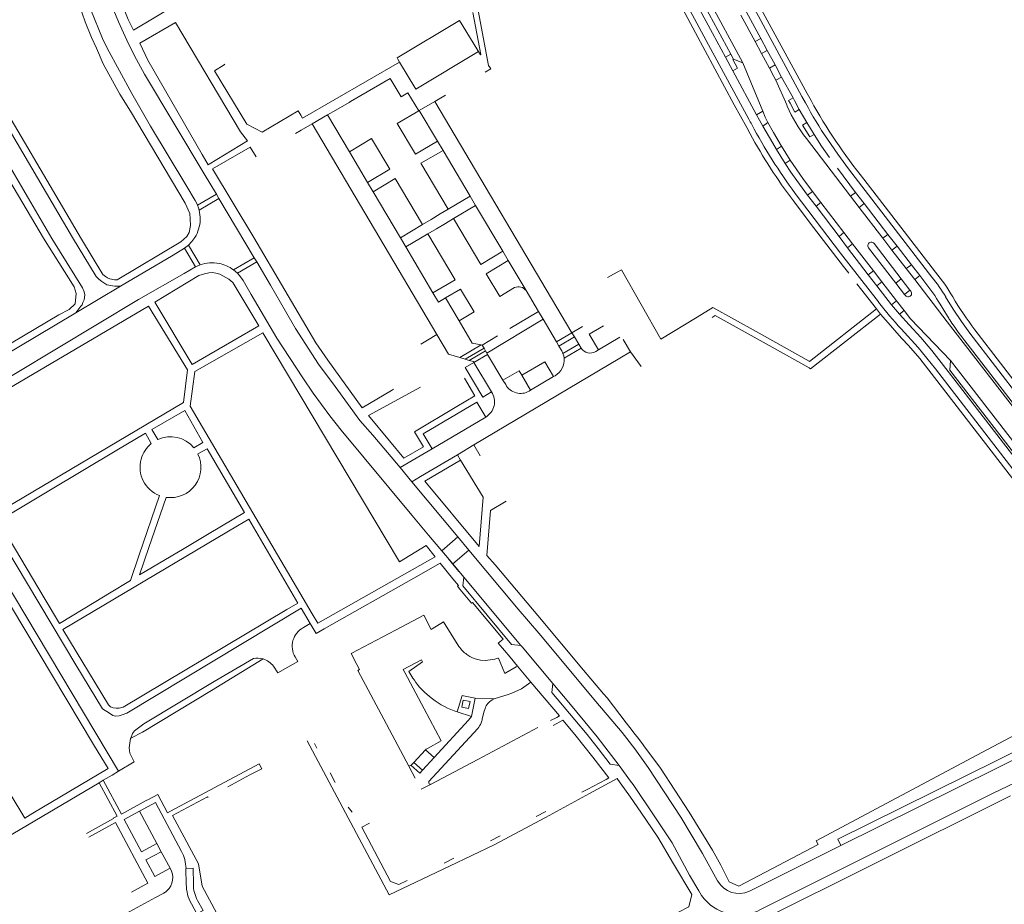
# Model space of a CAD drawing. Extents: x 145000 to 155000, y 457500 to 470000.
# Tile 247 of 256: x 148567 to 148843, y 464314 to 464561. Entities that reach past the tile are written whole.
import ezdxf

# ---------------------------------------------------------------- set-up
doc = ezdxf.new("R2010")
doc.units = 0
doc.header["$LTSCALE"] = 0.2
doc.header["$MEASUREMENT"] = 0
doc.layers.add('kant verharding', color=252, linetype='Continuous', lineweight=0)

msp = doc.modelspace()

# ---------------------------------------------------------------- linework, layer by layer
at = {"layer": 'kant verharding', "lineweight": 0}
for p, q in [((148725.31, 464630.91), (148769.48, 464548.84)), ((148762.51, 464557.98), (148753.44, 464574.86)), ((148751.91, 464574.04), (148760.99, 464557.17)), ((148599.1, 464557.97), (148610.58, 464564.83)), ((148772.92, 464554.78), (148768.96, 464562.17)), ((148774.5, 464555.66), (148770.53, 464563.02)), ((148696.15, 464551.09), (148690.24, 464560.7)), ((148766.1, 464551.29), (148762.51, 464557.98)), ((148760.99, 464557.17), (148764.64, 464550.41)), ((148772.92, 464554.78), (148774.5, 464555.66)), ((148776.32, 464552.28), (148774.5, 464555.66)), ((148774.71, 464551.44), (148772.92, 464554.78)), ((148673.02, 464549.82), (148673.5, 464549.03)), ((148678.01, 464541.45), (148695.59, 464551.99)), ((148764.64, 464550.41), (148766.1, 464551.29)), ((148764.64, 464550.41), (148766.66, 464546.61)), ((148766.87, 464549.86), (148766.1, 464551.29)), ((148769.48, 464548.84), (148766.87, 464549.86)), ((148774.71, 464551.44), (148776.32, 464552.28)), ((148776.92, 464547.35), (148774.71, 464551.44)), ((148778.5, 464548.24), (148776.32, 464552.28)), ((148624.45, 464548.31), (148624.63, 464548.42)), ((148673.5, 464549.03), (148678.01, 464541.45)), ((148698.86, 464547.39), (148698.33, 464548.13)), ((148775.06, 464535.32), (148769.48, 464548.84)), ((148776.92, 464547.35), (148778.5, 464548.24)), ((148780.34, 464544.83), (148778.5, 464548.24)), ((148766.66, 464546.61), (148773.32, 464534.32)), ((148778.67, 464543.94), (148780.34, 464544.83)), ((148783.54, 464539.01), (148780.34, 464544.83)), ((148778.67, 464543.94), (148781.77, 464537.05)), ((148673.89, 464539.3), (148675.79, 464540.4)), ((148678.84, 464535.4), (148675.79, 464540.4)), ((148683.31, 464538.02), (148686.32, 464539.77)), ((148783.94, 464538.27), (148783.54, 464539.01)), ((148787, 464537.63), (148786.02, 464539.44)), ((148787.48, 464540.26), (148788.56, 464538.28)), ((148655.63, 464535.62), (148659.36, 464537.78)), ((148659.36, 464537.78), (148659.71, 464537.99)), ((148683.31, 464538.02), (148678.99, 464535.51)), ((148683.31, 464538.02), (148721.7, 464473.34)), ((148781.77, 464537.05), (148781.92, 464536.72)), ((148785.27, 464535.8), (148783.94, 464538.27)), ((148648.99, 464531.76), (148653.33, 464534.27)), ((148655.63, 464535.62), (148653.33, 464534.27)), ((148659.44, 464523.98), (148653.33, 464534.27)), ((148678.84, 464535.4), (148672.81, 464531.89)), ((148678.99, 464535.51), (148678.84, 464535.4)), ((148684.11, 464526.93), (148678.99, 464535.51)), ((148773.32, 464534.32), (148775.06, 464535.32)), ((148774.18, 464532.79), (148773.32, 464534.32)), ((148775.73, 464533.67), (148775.06, 464535.32)), ((148787.39, 464532.11), (148785.27, 464535.8)), ((148645.99, 464530.01), (148648.99, 464531.76)), ((148648.99, 464531.76), (148683.9, 464472.83)), ((148672.81, 464531.89), (148677.89, 464523.28)), ((148771.54, 464529.01), (148770.56, 464530.77)), ((148775.1, 464531.15), (148774.18, 464532.79)), ((148775.1, 464531.15), (148776.5, 464532.13)), ((148789.39, 464528.8), (148787.39, 464532.11)), ((148644.36, 464529.06), (148645.99, 464530.01)), ((148665.59, 464527.66), (148659.44, 464523.98)), ((148670.74, 464519.06), (148665.59, 464527.66)), ((148677.89, 464523.28), (148684.11, 464526.93)), ((148684.11, 464526.93), (148685.63, 464524.35)), ((148778.89, 464524.55), (148780.3, 464525.53)), ((148782.74, 464521.65), (148780.3, 464525.53)), ((148787.28, 464527.65), (148799.63, 464511.53)), ((148659.44, 464523.98), (148664.52, 464515.38)), ((148685.63, 464524.35), (148679.45, 464520.73)), ((148693.24, 464511.54), (148685.63, 464524.35)), ((148781.34, 464520.66), (148778.89, 464524.55)), ((148679.45, 464520.73), (148687.05, 464507.89)), ((148781.34, 464520.66), (148782.74, 464521.65)), ((148622.23, 464512.09), (148618.8, 464517.81)), ((148664.52, 464515.38), (148670.74, 464519.06)), ((148801.02, 464512.61), (148795.93, 464519.34)), ((148664.52, 464515.38), (148666.07, 464512.78)), ((148666.07, 464512.78), (148672.27, 464516.46)), ((148672.27, 464516.46), (148679.9, 464503.58)), ((148803.33, 464516.29), (148823.4, 464490.32)), ((148622.23, 464512.09), (148616.97, 464508.99)), ((148622.95, 464510.91), (148622.23, 464512.09)), ((148673.69, 464499.93), (148666.07, 464512.78)), ((148687.05, 464507.89), (148693.24, 464511.54)), ((148694.75, 464508.94), (148693.24, 464511.54)), ((148787.61, 464511.85), (148788.95, 464512.87)), ((148787.61, 464511.85), (148790, 464508.71)), ((148791.32, 464509.73), (148788.95, 464512.87)), ((148801.02, 464512.61), (148799.63, 464511.53)), ((148799.63, 464511.53), (148802.02, 464508.4)), ((148803.39, 464509.51), (148801.02, 464512.61)), ((148617.4, 464507.63), (148622.95, 464510.91)), ((148622.95, 464510.91), (148632.84, 464494.34)), ((148688.59, 464505.28), (148694.75, 464508.94)), ((148702.35, 464496.13), (148694.75, 464508.94)), ((148790, 464508.71), (148791.32, 464509.73)), ((148790, 464508.71), (148796.4, 464500.22)), ((148797.77, 464501.34), (148791.32, 464509.73)), ((148802.02, 464508.4), (148803.39, 464509.51)), ((148802.02, 464508.4), (148808.65, 464499.78)), ((148810.05, 464500.82), (148803.39, 464509.51)), ((148684.85, 464506.56), (148682.3, 464505.02)), ((148687.05, 464507.89), (148684.85, 464506.56)), ((148679.9, 464503.58), (148673.69, 464499.93)), ((148682.3, 464505.02), (148679.9, 464503.58)), ((148683.83, 464502.43), (148686.32, 464503.92)), ((148686.32, 464503.92), (148688.59, 464505.28)), ((148688.59, 464505.28), (148696.17, 464492.46)), ((148675.23, 464497.33), (148681.4, 464500.98)), ((148681.4, 464500.98), (148683.83, 464502.43)), ((148689.01, 464488.18), (148681.4, 464500.98)), ((148797.77, 464501.34), (148796.4, 464500.22)), ((148796.4, 464500.22), (148798.74, 464497.12)), ((148800.13, 464498.25), (148797.77, 464501.34)), ((148808.65, 464499.78), (148810.05, 464500.82)), ((148812.61, 464497.58), (148810.05, 464500.82)), ((148614.45, 464497.83), (148613.35, 464496.96)), ((148614.45, 464497.83), (148617.7, 464492.35)), ((148673.69, 464499.93), (148675.23, 464497.33)), ((148800.13, 464498.25), (148798.74, 464497.12)), ((148806.02, 464490.64), (148800.13, 464498.25)), ((148806.2, 464498.29), (148813.78, 464488.44)), ((148808.65, 464499.78), (148811.2, 464496.48)), ((148812.61, 464497.58), (148811.2, 464496.48)), ((148816.62, 464492.32), (148812.61, 464497.58)), ((148595.44, 464486.4), (148610.15, 464495.03)), ((148610.15, 464495.03), (148613.35, 464496.96)), ((148613.35, 464496.96), (148616.39, 464491.78)), ((148675.23, 464497.33), (148682.81, 464484.48)), ((148696.17, 464492.46), (148702.35, 464496.13)), ((148702.35, 464496.13), (148703.88, 464493.55)), ((148798.74, 464497.12), (148804.56, 464489.57)), ((148812.27, 464487.24), (148804.66, 464497.1)), ((148811.2, 464496.48), (148815.21, 464491.28)), ((148632.84, 464494.34), (148627.02, 464490.95)), ((148628.12, 464490), (148633.53, 464493.18)), ((148633.53, 464493.18), (148632.84, 464494.34)), ((148633.53, 464493.18), (148637.36, 464486.69)), ((148703.88, 464493.55), (148697.71, 464489.87)), ((148703.88, 464493.55), (148708.86, 464485.15)), ((148799.11, 464489.99), (148797.64, 464491.9)), ((148815.21, 464491.28), (148816.62, 464492.32)), ((148818.99, 464489.35), (148816.62, 464492.32)), ((148605.02, 464481.88), (148617.36, 464489.32)), ((148613.22, 464489.9), (148616.39, 464491.78)), ((148697.71, 464489.87), (148701.51, 464483.49)), ((148731.6, 464488.81), (148733.28, 464489.71)), ((148733.28, 464489.71), (148734.48, 464490.35)), ((148804.56, 464489.57), (148806.02, 464490.64)), ((148804.56, 464489.57), (148806.98, 464486.46)), ((148808.38, 464487.59), (148806.02, 464490.64)), ((148815.21, 464491.28), (148817.56, 464488.24)), ((148817.56, 464488.24), (148818.99, 464489.35)), ((148820.4, 464487.51), (148818.99, 464489.35)), ((148582.92, 464478.88), (148595.44, 464486.4)), ((148682.81, 464484.48), (148689.01, 464488.18)), ((148801.41, 464487.01), (148806.87, 464479.99)), ((148806.98, 464486.46), (148808.38, 464487.59)), ((148806.98, 464486.46), (148811.08, 464481.18)), ((148812.45, 464482.28), (148808.38, 464487.59)), ((148812.27, 464487.24), (148813.78, 464488.44)), ((148812.27, 464487.24), (148814.71, 464484.09)), ((148813.78, 464488.44), (148816.18, 464485.29)), ((148817.56, 464488.24), (148826.66, 464476.44)), ((148686.35, 464483.08), (148690.55, 464485.55)), ((148690.55, 464485.55), (148694.31, 464479.21)), ((148701.51, 464483.49), (148705.66, 464485.96)), ((148708.86, 464485.15), (148712.33, 464479.27)), ((148816.18, 464485.29), (148814.71, 464484.09)), ((148814.95, 464483.76), (148814.71, 464484.09)), ((148816.18, 464485.29), (148816.46, 464484.96)), ((148690.11, 464476.7), (148686.35, 464483.08)), ((148811.08, 464481.18), (148812.45, 464482.28)), ((148813.34, 464478.53), (148811.08, 464481.18)), ((148814.6, 464479.54), (148812.45, 464482.28)), ((148826.71, 464477.98), (148824.63, 464481.34)), ((148582.92, 464478.88), (148509.82, 464435.51)), ((148584.34, 464480.78), (148582.92, 464478.88)), ((148694.31, 464479.21), (148690.11, 464476.7)), ((148712.33, 464479.27), (148704.36, 464474.55)), ((148713.61, 464477.1), (148712.33, 464479.27)), ((148806.87, 464479.99), (148808, 464478.54)), ((148813.34, 464478.53), (148814.6, 464479.54)), ((148697.88, 464467.68), (148713.61, 464477.1)), ((148713.61, 464477.1), (148717.36, 464470.77)), ((148826.66, 464476.44), (148859.64, 464433.66)), ((148635.23, 464473.37), (148673.41, 464409.24)), ((148683.9, 464472.83), (148681.32, 464471.31)), ((148721.7, 464473.34), (148717.36, 464470.77)), ((148721.7, 464473.34), (148724.66, 464475.09)), ((148722.39, 464472.16), (148721.7, 464473.34)), ((148773.19, 464473.69), (148788.06, 464465.39)), ((148834.39, 464474.15), (148860.6, 464440.02)), ((148681.32, 464471.31), (148679.41, 464470.18)), ((148696.31, 464469.94), (148690.36, 464466.42)), ((148696.56, 464469.87), (148696.31, 464469.94)), ((148696.56, 464469.87), (148700.9, 464472.44)), ((148697.09, 464469.03), (148696.56, 464469.87)), ((148717.36, 464470.77), (148718.05, 464469.6)), ((148718.05, 464469.6), (148722.39, 464472.16)), ((148719.18, 464467.56), (148723.6, 464470.12)), ((148723.6, 464470.12), (148722.39, 464472.16)), ((148724.25, 464469.04), (148723.6, 464470.12)), ((148735.1, 464472.14), (148729.11, 464468.57)), ((148738.07, 464468.04), (148736.02, 464471.5)), ((148691.86, 464465.96), (148697.09, 464469.03)), ((148697.52, 464468.3), (148692.98, 464465.63)), ((148694.22, 464441.96), (148738.07, 464468.04)), ((148694.27, 464465.07), (148698.11, 464467.3)), ((148697.09, 464469.03), (148697.52, 464468.3)), ((148697.88, 464467.68), (148697.52, 464468.3)), ((148698.11, 464467.3), (148697.88, 464467.68)), ((148698.11, 464467.3), (148702.39, 464460.1)), ((148719.5, 464466.24), (148724.25, 464469.04)), ((148728.36, 464468.12), (148729.11, 464468.57)), ((148738.07, 464468.04), (148741.09, 464463.89)), ((148777.67, 464469.3), (148788.06, 464463.49)), ((148690.36, 464466.42), (148691.86, 464465.96)), ((148691.86, 464465.96), (148692.98, 464465.63)), ((148699.19, 464456.8), (148694.27, 464465.07)), ((148827.42, 464462.92), (148827.61, 464465.59)), ((148856.08, 464428.7), (148827.61, 464465.59)), ((148852.56, 464429.29), (148826.89, 464462.5)), ((148702.39, 464460.1), (148703.15, 464458.83)), ((148707.69, 464461.45), (148710.14, 464457.28)), ((148710.14, 464457.28), (148716.54, 464461.09)), ((148716.96, 464461.33), (148716.54, 464461.09)), ((148671.19, 464457.21), (148663.03, 464452.36)), ((148679.33, 464458.15), (148664.83, 464450.16)), ((148671.82, 464457.59), (148671.19, 464457.21)), ((148709.71, 464457.02), (148710.14, 464457.28)), ((148664.83, 464450.16), (148670.65, 464443.1)), ((148682.59, 464440.91), (148697.57, 464449.78)), ((148602.42, 464445.22), (148594.43, 464440.47)), ((148604.04, 464442.37), (148602.42, 464445.22)), ((148605.83, 464443.48), (148604.21, 464446.32)), ((148618.48, 464442.66), (148615.96, 464441.21)), ((148670.65, 464443.1), (148674.7, 464438.27)), ((148594.43, 464440.47), (148575.36, 464429.14)), ((148617.09, 464439.44), (148619.67, 464440.92)), ((148670.08, 464439.84), (148673.6, 464435.64)), ((148675.87, 464436.97), (148682.59, 464440.91)), ((148689.64, 464439.23), (148694.22, 464441.96)), ((148694.22, 464441.96), (148695.98, 464438.95)), ((148673.6, 464435.64), (148675.87, 464436.97)), ((148679.35, 464433.11), (148689.64, 464439.23)), ((148690.54, 464437.75), (148680.54, 464431.8)), ((148689.64, 464439.23), (148690.54, 464437.75)), ((148673.6, 464435.64), (148676.92, 464431.66)), ((148676.92, 464431.66), (148679.35, 464433.11)), ((148676.92, 464431.66), (148689.81, 464416.25)), ((148695.7, 464413.58), (148680.54, 464431.8)), ((148575.36, 464429.14), (148561.27, 464420.77)), ((148600.69, 464411.24), (148606.33, 464427.81)), ((148608.17, 464427.32), (148603.37, 464413.27)), ((148549.43, 464422.48), (148587.9, 464358.24)), ((148628.14, 464419.36), (148579.3, 464390.35)), ((148564.25, 464415.76), (148574.08, 464399.23)), ((148613.2, 464413.03), (148620.21, 464417.2)), ((148685.26, 464412.37), (148689.81, 464416.25)), ((148689.81, 464416.25), (148692.89, 464412.56)), ((148603.37, 464413.27), (148600.75, 464405.62)), ((148600.75, 464405.62), (148613.2, 464413.03)), ((148673.41, 464409.24), (148680.94, 464413.83)), ((148683.47, 464410.72), (148680.94, 464413.83)), ((148688.34, 464408.68), (148685.26, 464412.37)), ((148688.34, 464408.68), (148692.89, 464412.56)), ((148598.23, 464404.03), (148600.69, 464411.24)), ((148650.62, 464392.09), (148683.47, 464410.72)), ((148687.1, 464410.19), (148690.02, 464406.57)), ((148697.92, 464411.08), (148700.17, 464408.43)), ((148684.84, 464408.9), (148688.41, 464404.52)), ((148691.43, 464404.97), (148688.34, 464408.68)), ((148700.17, 464408.43), (148704.68, 464403.1)), ((148592.39, 464400.53), (148598.23, 464404.03)), ((148707.39, 464385.91), (148691.43, 464404.97)), ((148574.08, 464399.23), (148578.33, 464392.08)), ((148588.55, 464398.22), (148592.39, 464400.53)), ((148578.33, 464392.08), (148588.55, 464398.22)), ((148641.95, 464395.91), (148645.04, 464397.75)), ((148645.97, 464396.34), (148648.45, 464392.03)), ((148650.62, 464392.09), (148649.06, 464394.74)), ((148682.33, 464390.39), (148680.28, 464394.36)), ((148648.45, 464392.03), (148646.56, 464390.9)), ((148690.09, 464385.62), (148685.73, 464392.54)), ((148728.41, 464370.23), (148712.39, 464389.29)), ((148704.81, 464386.13), (148707.39, 464385.91)), ((148707.75, 464385.48), (148707.39, 464385.91)), ((148716.35, 464375.22), (148707.75, 464385.48)), ((148644.23, 464382.69), (148645.05, 464381.45)), ((148693.16, 464382.85), (148692.31, 464383.41)), ((148704.38, 464382.59), (148702.81, 464384.45)), ((148706.43, 464380.15), (148704.38, 464382.59)), ((148639.4, 464378.22), (148638.2, 464380.09)), ((148645.05, 464381.45), (148639.4, 464378.22)), ((148661.53, 464380.6), (148662.27, 464379.17)), ((148674.98, 464378.34), (148674.52, 464379.21)), ((148710.22, 464375.62), (148706.43, 464380.15)), ((148710.22, 464375.62), (148713.94, 464371.21)), ((148716.09, 464372.78), (148716.35, 464375.22)), ((148681.09, 464372.24), (148681.87, 464371.59)), ((148689.56, 464367.31), (148691.01, 464371.9)), ((148693.55, 464366), (148694.58, 464371.17)), ((148694.58, 464371.17), (148699.93, 464371.01)), ((148699.93, 464371.01), (148699.33, 464370.68)), ((148688.73, 464367.58), (148689.56, 464367.31)), ((148689.56, 464367.31), (148693.55, 464366)), ((148717.43, 464365.79), (148715.67, 464364.9)), ((148695.33, 464362.64), (148681.7, 464347.86)), ((148737.87, 464362.94), (148739.39, 464361)), ((148739.39, 464361), (148739.89, 464360.37)), ((148587.9, 464358.24), (148589.19, 464356.09)), ((148650.38, 464357.16), (148649.68, 464358.46)), ((148680.72, 464356.72), (148680.93, 464356.94)), ((148680.93, 464356.94), (148681.46, 464357.22)), ((148589.19, 464356.09), (148591.93, 464351.51)), ((148677.46, 464353.18), (148680.72, 464356.72)), ((148679.85, 464350.98), (148683.11, 464354.53)), ((148683.11, 464354.53), (148680.72, 464356.72)), ((148591.93, 464351.51), (148570.89, 464338.97)), ((148599.26, 464353.32), (148594.82, 464350.7)), ((148676.09, 464352.11), (148676.65, 464352.42)), ((148677.46, 464353.18), (148679.85, 464350.98)), ((148738.1, 464347.93), (148734.91, 464352.31)), ((148593.06, 464349.66), (148590.61, 464348.2)), ((148594.82, 464350.7), (148593.06, 464349.66)), ((148625.47, 464346.34), (148631.6, 464349.68)), ((148631.6, 464349.68), (148634.93, 464351.42)), ((148655.46, 464347.61), (148654.04, 464350.27)), ((148589.45, 464347.52), (148560.12, 464330.2)), ((148590.61, 464348.2), (148589.45, 464347.52)), ((148590.61, 464348.2), (148595.67, 464338.72)), ((148679.47, 464345.67), (148682.11, 464347.01)), ((148682.11, 464347.01), (148681.99, 464347.09)), ((148725.96, 464345.66), (148731.26, 464348.44)), ((148735.22, 464347.5), (148738.03, 464343.49)), ((148738.1, 464347.93), (148738.78, 464346.97)), ((148724.45, 464344.86), (148725.96, 464345.66)), ((148738.03, 464343.49), (148740.97, 464339.3)), ((148595.67, 464338.72), (148602.64, 464342.5)), ((148602.64, 464342.5), (148603.22, 464342.82)), ((148660.21, 464339.29), (148659.14, 464340.72)), ((148596.49, 464337.25), (148600.77, 464339.55)), ((148600.77, 464339.55), (148605.58, 464330.49)), ((148714.34, 464339.45), (148711.68, 464338.04)), ((148585.89, 464333.34), (148593.44, 464337.46)), ((148586.53, 464332.32), (148594.02, 464336.36)), ((148594.02, 464336.36), (148603.09, 464319.42)), ((148701.62, 464332.7), (148698.94, 464331.29)), ((148605.58, 464330.49), (148606.84, 464328.22)), ((148771.31, 464317.21), (148796.86, 464329.98)), ((148609.31, 464323.59), (148606.84, 464328.22)), ((148758.22, 464327.7), (148762.39, 464320.11)), ((148685.91, 464325.05), (148688.65, 464326.37)), ((148764.85, 464321.45), (148763.35, 464324.46)), ((148613.74, 464323.53), (148613.82, 464319.08)), ((148757.15, 464317.26), (148754.6, 464321.63)), ((148603.09, 464319.42), (148598.5, 464316.94)), ((148762.39, 464320.11), (148762.45, 464319.99)), ((148605.18, 464315.37), (148607.54, 464316.64)), ((148757.9, 464315.97), (148757.15, 464317.26)), ((148594.91, 464309.83), (148605.18, 464315.37)), ((148615.24, 464313.66), (148616.76, 464310.83))]:
    msp.add_line(p, q, dxfattribs=at)
at = {"layer": 'kant verharding', "lineweight": 0, "flags": 128}
for points in [[(148786.02, 464539.44), (148744.02, 464617.28), (148722.28, 464657.64)], [(148723.74, 464658.4), (148745.61, 464617.8), (148754.28, 464601.9), (148768.94, 464574.49), (148769.07, 464574.54), (148774.2, 464564.97), (148774.09, 464564.91), (148787.48, 464540.26)], [(148770.56, 464530.77), (148767.04, 464537.13), (148756.26, 464557.2), (148743.39, 464581.38), (148707.46, 464647.81), (148706.58, 464649.44)], [(148771.16, 464533.11), (148759.9, 464553.91), (148729.71, 464610.05), (148708.05, 464650.21)], [(148698.33, 464548.13), (148690.68, 464588.95), (148682.6, 464602.6), (148680.44, 464601.32), (148669.55, 464619.98), (148668.76, 464619.51)], [(148615.01, 464503.35), (148614.95, 464505.23), (148614.82, 464506.68), (148613.5, 464509.57), (148598.22, 464535.36), (148595.24, 464540.1), (148590.59, 464548.53), (148588.71, 464552.93), (148587.35, 464555.92), (148585.57, 464560.29), (148582.23, 464570.04), (148578.94, 464579.18), (148577.72, 464581.92), (148577.37, 464582.5), (148576.93, 464582.93), (148576.66, 464583.33), (148576.06, 464583.52)], [(148586.57, 464584.82), (148588.33, 464578.42), (148592.25, 464566.75), (148594.83, 464560.32), (148597.19, 464555.21), (148599.32, 464550.76), (148602.18, 464545.62), (148618.8, 464517.81)], [(148589.33, 464585.06), (148593.48, 464571.21), (148597.58, 464560.98), (148599.1, 464557.97)], [(148582.02, 464579.42), (148583.15, 464575.58), (148586.08, 464567.19), (148587.09, 464563.63), (148590.42, 464555.61), (148591.69, 464552.9), (148598.55, 464540.21), (148603.77, 464531.1), (148613.98, 464514.23)], [(148693.98, 464562.94), (148696.21, 464551.12)], [(148546.83, 464559.78), (148581.98, 464500), (148588.66, 464489.1), (148589.38, 464488.3), (148590.22, 464487.66), (148591.59, 464486.74)], [(148629.03, 464529.54), (148610.83, 464560.11), (148600.86, 464554.32)], [(148690.24, 464560.7), (148672.77, 464550.23), (148673.02, 464549.82)], [(148600.86, 464554.32), (148603.05, 464549.54), (148618.26, 464523.15)], [(148696.21, 464551.12), (148696.15, 464551.09)], [(148766.66, 464546.61), (148767.99, 464547.35), (148766.69, 464549.75), (148766.87, 464549.86)], [(148645.82, 464534.19), (148645.1, 464535.42), (148635.06, 464529.43), (148630.79, 464531.65), (148621.7, 464546.63), (148624.45, 464548.31)], [(148673.5, 464549.03), (148646.32, 464533.34), (148645.82, 464534.19)], [(148697.42, 464546.22), (148699.03, 464547.15), (148698.86, 464547.39)], [(148778.67, 464543.94), (148778.17, 464545.03), (148776.92, 464547.35)], [(148556.95, 464546.35), (148584.55, 464499.49), (148590.52, 464489.68), (148591.19, 464489.12), (148591.81, 464488.69), (148592.46, 464488.41)], [(148659.71, 464537.99), (148670.83, 464544.48), (148673.89, 464539.3)], [(148546.98, 464542.56), (148547.71, 464542.63), (148548.79, 464542.59), (148549.63, 464542.28), (148550.48, 464541.82), (148551.07, 464541.32), (148552.9, 464539.27), (148557.86, 464531.03), (148576.25, 464499.71), (148584.77, 464485.87), (148585.26, 464484.79), (148585.43, 464483.97), (148585.24, 464482.59), (148584.9, 464481.85), (148584.72, 464481.15), (148584.34, 464480.78)], [(148544.64, 464538.86), (148547.16, 464540.38), (148548.01, 464540.45), (148549.08, 464540.09), (148549.6, 464539.63), (148551.48, 464537.61), (148557.12, 464528.01), (148573.89, 464499.78)], [(148782.7, 464537.57), (148782.28, 464538.34), (148783.54, 464539.01)], [(148785.27, 464535.8), (148784.07, 464535.08), (148782.7, 464537.57)], [(148776.5, 464532.13), (148775.98, 464533.07), (148775.73, 464533.67)], [(148775.1, 464531.15), (148777.84, 464526.33), (148778.89, 464524.55)], [(148776.5, 464532.13), (148778.06, 464529.33), (148780.3, 464525.53)], [(148787.39, 464532.11), (148786.18, 464531.42), (148788.23, 464528.12), (148789.39, 464528.8)], [(148620.18, 464520.5), (148630.9, 464527.04), (148629.03, 464529.54)], [(148793.71, 464522.39), (148791.51, 464525.57), (148789.39, 464528.8)], [(148621.14, 464519.17), (148631.72, 464525.29), (148633.35, 464522.59)], [(148822.32, 464488.92), (148799.05, 464519.18), (148796.04, 464523.27), (148793.14, 464527.45)], [(148618.26, 464523.15), (148619.92, 464520.34), (148620.18, 464520.5)], [(148787.61, 464511.85), (148784.57, 464515.92), (148782.91, 464518.26), (148781.34, 464520.66)], [(148788.95, 464512.87), (148786.3, 464516.44), (148782.74, 464521.65)], [(148663.03, 464452.36), (148653.45, 464465.68), (148650.06, 464470.52), (148632.67, 464500), (148621.14, 464519.17)], [(148613.98, 464514.23), (148616.28, 464510.36), (148616.65, 464509.69), (148616.97, 464508.99)], [(148807.43, 464481.95), (148796.83, 464495.64), (148784.11, 464512.33)], [(148616.97, 464508.99), (148617.21, 464508.32), (148617.4, 464507.63)], [(148797.64, 464491.9), (148788.33, 464503.99), (148783.64, 464510.22)], [(148592.46, 464488.41), (148593.75, 464488.12), (148594.51, 464488.16), (148612.33, 464498.8), (148613.99, 464500.31), (148614.66, 464501.38), (148615.01, 464503.35)], [(148573.89, 464499.78), (148582.5, 464486.18), (148583.06, 464484.34), (148582.77, 464481.42)], [(148616.24, 464500), (148615.42, 464498.85), (148614.45, 464497.83)], [(148616.39, 464491.78), (148617.04, 464492.09), (148617.7, 464492.35)], [(148546.84, 464450.61), (148566.08, 464461.96), (148600.43, 464482.61), (148613.22, 464489.9)], [(148617.36, 464489.32), (148618.89, 464489.82), (148620.1, 464490.08), (148621.25, 464490.19)], [(148621.25, 464490.19), (148622.12, 464490.01), (148623.17, 464489.7), (148624.07, 464489.31), (148625.68, 464488.32), (148626.82, 464487.38), (148634.1, 464475.29)], [(148627.02, 464490.95), (148627.59, 464490.49), (148628.12, 464490)], [(148631.99, 464484.06), (148629.7, 464487.94), (148628.97, 464489.02), (148628.12, 464490)], [(148734.48, 464490.35), (148735.52, 464490.9), (148746.52, 464471.59), (148756.67, 464477.72)], [(148591.59, 464486.74), (148593.18, 464486.45), (148593.88, 464486.37), (148595.44, 464486.4)], [(148637.36, 464486.69), (148644.36, 464474.57), (148650.79, 464464.56), (148655.47, 464458.33), (148662.33, 464448.79), (148665.99, 464444.72), (148670.08, 464439.84)], [(148631.99, 464484.06), (148639.11, 464471.8), (148646.39, 464460.76), (148649.34, 464456.45), (148654.01, 464450.11), (148657.17, 464446.12), (148676.93, 464422.3)], [(148682.81, 464484.48), (148684.36, 464481.93), (148686.35, 464483.08)], [(148582.77, 464481.42), (148581.05, 464479.89), (148578.21, 464478.32), (148561.31, 464468.34)], [(148634.1, 464475.29), (148615.47, 464464.45), (148605.02, 464481.88)], [(148868.85, 464426.62), (148833, 464473.24), (148830.6, 464476.53), (148828.34, 464479.92), (148826.21, 464483.36)], [(148547.62, 464447.35), (148548.03, 464448.07), (148548.69, 464448.76), (148603.28, 464480.78)], [(148603.28, 464480.78), (148614.15, 464462.94), (148613.05, 464453.85), (148560.24, 464422.59)], [(148756.67, 464477.72), (148761.13, 464480.42), (148773.19, 464473.69)], [(148760.87, 464477.62), (148761.75, 464478.19), (148777.67, 464469.3)], [(148806.87, 464479.99), (148788.14, 464465.35), (148788.06, 464465.39)], [(148808, 464478.54), (148788.43, 464463.28), (148788.06, 464463.49)], [(148813.94, 464471.77), (148812.53, 464473.32), (148810.76, 464475.38), (148809.35, 464476.93), (148808, 464478.54)], [(148826.89, 464462.5), (148822.35, 464468.38), (148819.23, 464472), (148816.01, 464475.53), (148813.34, 464478.53)], [(148827.61, 464465.59), (148816.37, 464477.23), (148814.6, 464479.54)], [(148690.11, 464476.7), (148693.8, 464470.42), (148696.31, 464469.94)], [(148649.06, 464394.74), (148614.91, 464452.83), (148616.25, 464462.49), (148635.23, 464473.37)], [(148690.36, 464466.42), (148687.15, 464467.34), (148683.9, 464472.83)], [(148729.11, 464468.57), (148726.51, 464472.94), (148730.52, 464475.32)], [(148851.85, 464426.23), (148823.34, 464463.21), (148820.96, 464466.25), (148818.5, 464469.22), (148813.8, 464474.4)], [(148850.27, 464425.56), (148818.98, 464466.1), (148815.79, 464469.74), (148813.94, 464471.77)], [(148867.28, 464424.71), (148853.63, 464442.5), (148832.25, 464470.25)], [(148718.05, 464469.6), (148718.82, 464468.3), (148719.18, 464467.56)], [(148719.18, 464467.56), (148719.39, 464466.91), (148719.5, 464466.24)], [(148694.27, 464465.07), (148691.81, 464463.61), (148696.73, 464455.31), (148699.19, 464456.8)], [(148692.98, 464465.63), (148694.12, 464465.31), (148694.27, 464465.07)], [(148716.54, 464461.09), (148714.06, 464465.23), (148707.69, 464461.45)], [(148707.69, 464461.45), (148706.96, 464462.69), (148702.39, 464460.1)], [(148856.08, 464428.7), (148853.13, 464429.61), (148827.42, 464462.92)], [(148689.5, 464452.71), (148694.52, 464455.69), (148691.62, 464460.6)], [(148697.57, 464449.78), (148695.1, 464453.96), (148680.06, 464445.06), (148682.59, 464440.91)], [(148618.48, 464442.66), (148613.39, 464451.62), (148604.21, 464446.32)], [(148674.7, 464438.27), (148680.17, 464441.49), (148677.67, 464445.68), (148689.5, 464452.71)], [(148545.43, 464448.07), (148545.17, 464446.65), (148545, 464445.03), (148545.77, 464442.67), (148582.95, 464380.47), (148590.41, 464368.21), (148592.34, 464366.98), (148593.29, 464366.32), (148594.01, 464366.14), (148595.06, 464366.2), (148595.91, 464366.47), (148597.24, 464366.97), (148645.97, 464396.34)], [(148538.82, 464442.6), (148539.51, 464442.14), (148541.29, 464440.59), (148546.07, 464432.31), (148594.82, 464350.7)], [(148620.21, 464417.2), (148630.06, 464423.06), (148619.67, 464440.92)], [(148690.54, 464437.75), (148696.82, 464427.38), (148695.7, 464413.58)], [(148703.32, 464426.24), (148698.95, 464423.68), (148697.92, 464411.08)], [(148645.04, 464397.75), (148631.27, 464421.22), (148628.14, 464419.36)], [(148685.26, 464412.37), (148681.58, 464416.73), (148676.93, 464422.3)], [(148692.89, 464412.56), (148706.69, 464396.08), (148712.39, 464389.29)], [(148652.35, 464390.53), (148677.49, 464404.7), (148684.84, 464408.9)], [(148690.37, 464401.62), (148689.67, 464402.46), (148689.92, 464402.66), (148688.41, 464404.52)], [(148704.81, 464386.13), (148691.15, 464402.53), (148691.43, 464404.97)], [(148702.81, 464384.45), (148701.07, 464386.52), (148702.44, 464387.7), (148693.87, 464397.89), (148693.61, 464397.75), (148690.37, 464401.62)], [(148704.68, 464403.1), (148712.18, 464394.23), (148724.93, 464378.95), (148730.5, 464372.41)], [(148579.3, 464390.35), (148592.02, 464369.26), (148592.66, 464368.76), (148593.41, 464368.47), (148594.18, 464368.36), (148595.04, 464368.4), (148596.16, 464368.61), (148641.95, 464395.91)], [(148680.28, 464394.36), (148672.36, 464390.21), (148659.96, 464383.66), (148661.53, 464380.6)], [(148648.45, 464392.03), (148650.12, 464389.28), (148652.35, 464390.53)], [(148685.73, 464392.54), (148682.63, 464390.54), (148682.33, 464390.39)], [(148632.6, 464382.23), (148621.58, 464375.79), (148601.93, 464364.02), (148599.34, 464362), (148598.8, 464361.23), (148598.29, 464359.96)], [(148635.29, 464382.13), (148620.91, 464373.29), (148601.54, 464361.68), (148598.29, 464359.96)], [(148674.52, 464379.21), (148679.6, 464381.89), (148679.93, 464381.36)], [(148702.89, 464378.07), (148701.11, 464382.37), (148700.93, 464382.31), (148700.16, 464382.08), (148698.18, 464381.75), (148697.41, 464381.72), (148696.12, 464381.82)], [(148662.27, 464379.17), (148661.83, 464378.94), (148669.08, 464365.29), (148676.09, 464352.11)], [(148679.93, 464381.36), (148676.03, 464378.6), (148677.19, 464376.78)], [(148706.43, 464380.15), (148706.07, 464379.91), (148703.2, 464378.22), (148702.89, 464378.07)], [(148681.46, 464357.22), (148685.12, 464359.19), (148680.35, 464368.22), (148674.98, 464378.34)], [(148699.93, 464371.01), (148703.88, 464372.22), (148704.83, 464372.56), (148707.55, 464373.77), (148710.22, 464375.62)], [(148734.91, 464352.31), (148728.7, 464360.38), (148725.28, 464364.58), (148720.81, 464369.92), (148716.35, 464375.22)], [(148691.01, 464371.9), (148691.34, 464371.81), (148694.58, 464371.17)], [(148713.94, 464371.21), (148718.2, 464366.18), (148717.43, 464365.79)], [(148734.91, 464352.31), (148732.38, 464352.71), (148729.04, 464357.06), (148725.9, 464361), (148722.49, 464365.14), (148716.09, 464372.78)], [(148730.5, 464372.41), (148731.52, 464371.22), (148736.86, 464364.23), (148737.87, 464362.94)], [(148864.7, 464371), (148837.89, 464356.8), (148790, 464331.23), (148790.51, 464330.26), (148768.35, 464318.55), (148765.68, 464319.78), (148764.85, 464321.45)], [(148692.8, 464368.31), (148693.19, 464370.23), (148691.27, 464370.6), (148690.86, 464368.68), (148692.8, 464368.31)], [(148697.37, 464368.25), (148697.05, 464367.27), (148696.61, 464365.31)], [(148728.41, 464370.23), (148735.73, 464361.52), (148739.25, 464357.02), (148742.99, 464351.75), (148752.15, 464337.89), (148758.22, 464327.7)], [(148873.56, 464368), (148872.68, 464369.77), (148849.73, 464358.32), (148796.02, 464331.77), (148796.86, 464329.98)], [(148683.11, 464354.53), (148692.75, 464364.98), (148693.55, 464366)], [(148796.86, 464329.98), (148851.2, 464356.85), (148869.8, 464366.12)], [(148682.11, 464347.01), (148695.32, 464354.04), (148712.13, 464363)], [(148731.26, 464348.44), (148732.05, 464348.85), (148727.54, 464354.68), (148722.5, 464360.95), (148719.16, 464365), (148716.4, 464363.55)], [(148598.29, 464359.96), (148598.23, 464359.84), (148597.88, 464357.24), (148598.06, 464355.76), (148599.26, 464353.32)], [(148739.89, 464360.37), (148741.42, 464358.42), (148741.82, 464357.87)], [(148872.55, 464360.8), (148853.77, 464351.43), (148839.54, 464344.63), (148774.46, 464312.04)], [(148726.6, 464344.45), (148714.31, 464337.76), (148699.93, 464330.11), (148687.41, 464324.13), (148670.58, 464316.12), (148647.59, 464359.26)], [(148741.82, 464357.87), (148746.44, 464351.58), (148754.45, 464339.26), (148761.02, 464328.63), (148763.35, 464324.46)], [(148609.42, 464339.52), (148634.23, 464352.79), (148634.93, 464351.42)], [(148677.81, 464348.78), (148676.96, 464350.37), (148676.09, 464352.11)], [(148676.65, 464352.42), (148676.85, 464352.52), (148677.46, 464353.18)], [(148676.65, 464352.42), (148679.1, 464350.16), (148679.85, 464350.98)], [(148726.6, 464344.45), (148734.38, 464348.69), (148735.22, 464347.5)], [(148593.44, 464337.46), (148593.45, 464337.47), (148593.41, 464337.56), (148594.45, 464338.12), (148589.45, 464347.52)], [(148738.78, 464346.97), (148744.89, 464337.99), (148749.74, 464330.68), (148754.6, 464321.63)], [(148570.89, 464338.97), (148568.64, 464337.62), (148564.58, 464344.43)], [(148603.22, 464342.82), (148605.85, 464344.24), (148608.6, 464339.08), (148609.42, 464339.52)], [(148619.91, 464343.36), (148619.79, 464343.58), (148610.01, 464338.3)], [(148844.39, 464343.87), (148842.44, 464342.9), (148773.11, 464308.32)], [(148600.77, 464339.55), (148605.17, 464341.97), (148612.48, 464328.32)], [(148610.01, 464338.3), (148617.26, 464324.84), (148618.26, 464318.62), (148636.75, 464284.18)], [(148755.22, 464316.21), (148750.07, 464324.8), (148745.73, 464332.25), (148740.97, 464339.3)], [(148605.58, 464330.49), (148601.3, 464328.22), (148596.49, 464337.25)], [(148665.09, 464336.23), (148662.88, 464335.05), (148670.96, 464319.93), (148673.31, 464319.09), (148675.64, 464320.18)], [(148606.84, 464328.22), (148602.55, 464325.93), (148605.03, 464321.28), (148609.31, 464323.59)], [(148613.74, 464323.53), (148615.72, 464323.62), (148615.81, 464319.12)], [(148751.5, 464311.31), (148754.39, 464312.8), (148755.22, 464316.21)], [(148616.99, 464314.59), (148618.5, 464311.76), (148616.76, 464310.83)]]:
    msp.add_lwpolyline(points, dxfattribs=at)
at = {"layer": 'kant verharding', "lineweight": 0}
for centre, radius, start, end in [((148819.08, 464552.6), 40.41, 203.1372, 218.1111), ((148924.41, 464613.6), 155.34, 209.0059, 218.7881), ((148778.46, 464454.25), 53.53, 30.4049, 38.4124), ((148788.01, 464460.73), 44.41, 30.6481, 39.4079), ((148909.68, 464531.68), 94.75, 210.6686, 217.3844), ((148726.78, 464470.72), 3.04, 213.6782, 301.3349), ((148707.31, 464461.11), 4.74, 208.7441, 300.4933), ((148609.41, 464435.75), 8.52, 39.8019, 114.8723), ((148609.41, 464435.75), 8.52, 324.0687, 25.6162), ((148609.41, 464435.75), 8.52, 261.6525, 324.0475), ((148649.4, 464385.65), 5.96, 118.4429, 209.8138), ((148694.64, 464387.83), 20.65, 212.3478, 229.0023), ((148697.99, 464391.29), 25.46, 230.7199, 248.6759), ((148701.83, 464366.66), 4.73, 121.9532, 160.3823), ((148682.12, 464347.58), 0.505, 147.0434, 254.7593), ((148605.08, 464320.97), 4.98, 311.9265, 31.8666), ((148625.19, 464319.17), 11.37, 180.4494, 208.9533), ((148625.32, 464319.19), 9.52, 180.392, 208.9022), ((148768.38, 464323.35), 6.81, 209.5791, 295.5228), ((148605.1, 464320.94), 4.94, 299.543, 311.9926)]:
    msp.add_arc(centre, radius, start, end, dxfattribs=at)
at = {"layer": 'kant verharding', "lineweight": 0, "extrusion": (0, 0, -1)}
for centre, radius, start, end in [((-148893.84, 464595.15), 121.34, 326.0837, 331.7012), ((-148898.34, 464599.15), 143.3, 331.8562, 332.5567), ((-148910.46, 464605.49), 156.98, 323.5951, 331.9016), ((-148900.01, 464598.48), 146.06, 322.8211, 331.5988), ((-148607.7, 464505.2), 10, 165.9388, 196.6769), ((-148607.68, 464505.21), 10.02, 196.72, 211.3735), ((-148805.42, 464497.71), 0.971, 320.9482, 143.4468), ((-148621.04, 464482.93), 10, 70.4892, 101.2502), ((-148621.05, 464482.93), 9.99, 101.2263, 126.6908), ((-148782.58, 464457.18), 52.58, 140.9301, 150.152), ((-148706.75, 464483.57), 2.63, 65.4271, 143.1007), ((-148815.72, 464484.34), 0.966, 139.6515, 323.6407), ((-148900.38, 464553.97), 117.59, 317.4179, 322.2294), ((-148902.18, 464525.96), 89.42, 326.7451, 327.5482), ((-148899.66, 464524.36), 86.44, 321.2491, 326.7197), ((-148714.48, 464465.72), 5.05, 174.1145, 240.5986), ((-148695.1, 464454.05), 4.93, 146.0381, 239.9857), ((-148609.42, 464435.75), 8.53, 15.482, 50.9496), ((-148609.41, 464435.75), 8.52, 291.1803, 15.4654), ((-148696.79, 464390.11), 8.06, 303.7785, 326.1698), ((-148633.74, 464376.83), 5.52, 78.0867, 106.2989), ((-148633.74, 464376.82), 5.53, 106.2708, 143.7898), ((-148696.62, 464388.05), 6.25, 274.6117, 303.6019), ((-148689.97, 464366.87), 6.82, 193.2513, 202.4222), ((-148689.92, 464366.88), 6.88, 202.3106, 218.0975), ((-148602.68, 464323.16), 11.08, 152.2689, 178.1038), ((-148768.43, 464323.47), 12.92, 242.1935, 324.5429)]:
    msp.add_arc(centre, radius, start, end, dxfattribs=at)

doc.saveas('drawing.dxf')
